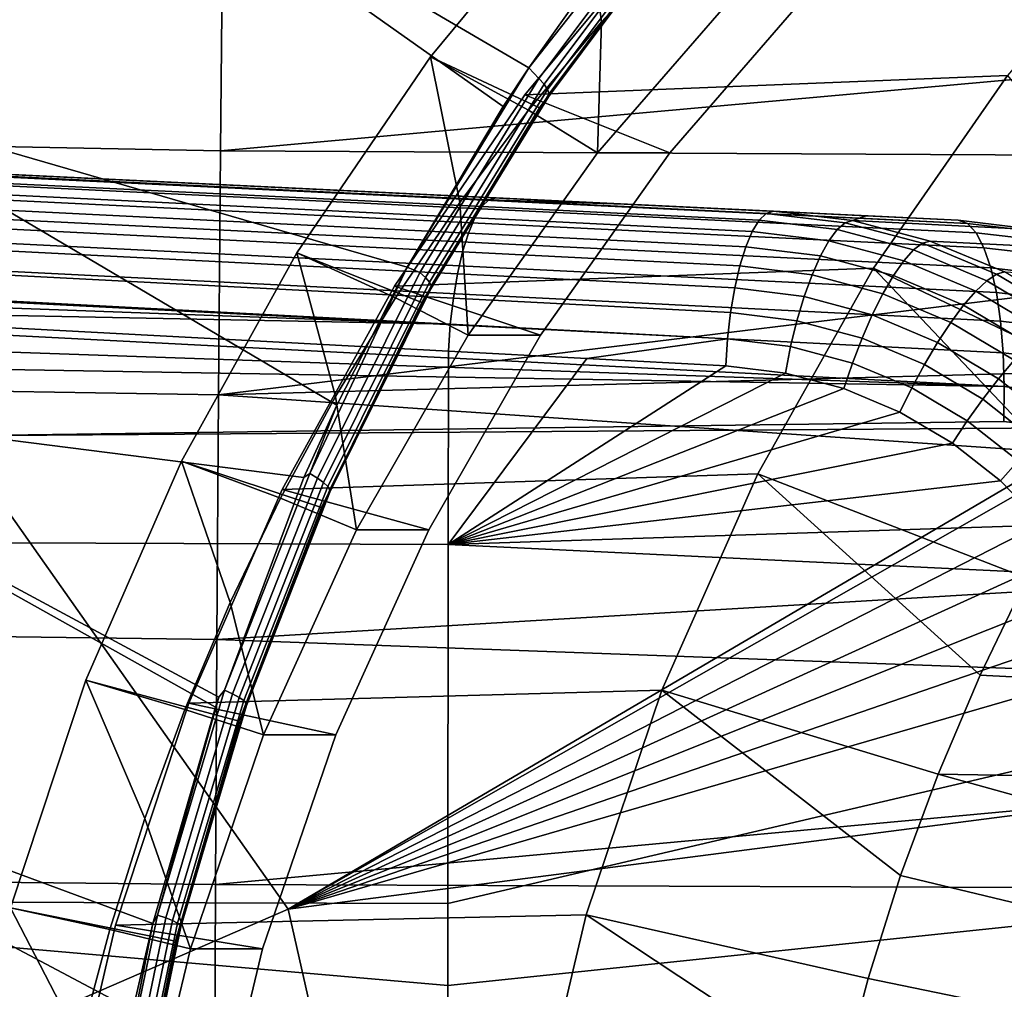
# Model space of a CAD drawing. Header units: metres. Extents: x -25 to 132, y -25 to 47.
# Tile 126 of 153: x 103.89 to 108.67, y 3.07 to 7.78. Entities that reach past the tile are written whole.
import ezdxf

# ---------------------------------------------------------------- set-up
doc = ezdxf.new("R2010")
doc.units = ezdxf.units.M
doc.layers.add('solid_12_061_031_XXX', color=7, linetype='CONTINUOUS')

msp = doc.modelspace()

# ---------------------------------------------------------------- linework, layer by layer
at = {"layer": 'solid_12_061_031_XXX'}
for points in [[(102.160805, 10.367105, 79.897354), (104.118195, 8.862437, 80.312927), (102.867447, 7.421, 79.662209), (100.894165, 8.932811, 79.197479)], [(104.118195, 8.862437, 80.312927), (106.237556, 7.361527, 80.852219), (105.771385, 6.580729, 80.595596), (102.867447, 7.421, 79.662209)], [(104.118195, 8.862437, 80.312927), (106.362221, 7.549992, 80.919563), (106.237556, 7.361527, 80.852219)], [(104.118195, 8.862437, 80.312927), (106.689255, 8.010936, 81.093735), (106.362221, 7.549992, 80.919563)], [(106.715836, 7.773295, 84.53286), (106.36097, 7.343102, 84.424362), (105.883606, 7.603396, 83.520294), (106.616638, 8.488008, 83.744408)], [(106.413879, 7.354866, 81.134697), (107.067337, 8.239524, 81.481934), (106.616638, 8.488008, 83.744408), (105.883606, 7.603396, 83.520294)], [(107.090469, 8.184761, 84.647392), (106.715836, 7.773295, 84.53286), (106.616638, 8.488008, 83.744408)], [(99.458389, 8.452357, 95.705162), (99.466042, 7.251029, 95.833504), (104.863045, 7.146711, 97.239464), (104.874512, 8.332728, 97.127602)], [(109.423973, 8.380338, 75.632423), (108.68898, 7.512445, 75.407715), (106.342949, 7.417854, 82.824173), (107.058128, 8.280939, 83.042831)], [(106.362221, 7.549992, 80.919563), (106.689255, 8.010936, 81.093735), (107.039436, 8.40946, 81.27243)], [(106.362221, 7.549992, 80.919563), (107.039436, 8.40946, 81.27243), (107.069069, 8.376507, 81.292831), (106.41156, 7.497873, 80.946091)], [(106.41156, 7.497873, 80.946091), (107.069069, 8.376507, 81.292831), (107.091705, 8.345281, 81.322716), (106.436844, 7.469606, 80.976784)], [(104.874512, 8.332728, 97.127602), (104.863045, 7.146711, 97.239464), (110.209335, 7.627009, 98.582443), (110.22287, 8.134738, 98.539574)], [(106.436844, 7.469606, 80.976784), (107.091705, 8.345281, 81.322716), (107.106003, 8.317642, 81.360291), (106.453506, 7.444403, 81.015091)], [(107.058128, 8.280939, 83.042831), (106.342949, 7.417854, 82.824173), (107.047066, 7.136899, 83.039444), (107.756104, 7.954951, 83.256218)], [(106.453506, 7.444403, 81.015091), (107.106003, 8.317642, 81.360291), (107.111115, 8.295235, 81.403336), (106.460556, 7.423762, 81.058731)], [(106.460556, 7.423762, 81.058731), (107.111115, 8.295235, 81.403336), (107.10672, 8.279393, 81.449272), (106.457573, 7.408913, 81.10511)], [(106.457573, 7.408913, 81.10511), (107.10672, 8.279393, 81.449272), (107.067337, 8.239524, 81.481934)], [(106.457573, 7.408913, 81.10511), (107.067337, 8.239524, 81.481934), (106.413879, 7.354866, 81.134697)], [(107.405258, 7.954951, 84.403786), (106.696236, 7.136924, 84.187019), (106.715836, 7.773295, 84.53286), (107.090469, 8.184761, 84.647392)], [(107.756104, 7.954951, 83.256218), (107.047066, 7.136899, 83.039444), (106.696236, 7.136924, 84.187019), (107.405258, 7.954951, 84.403786)], [(106.696236, 7.136924, 84.187019), (106.36097, 7.343102, 84.424362), (106.715836, 7.773295, 84.53286)], [(104.863045, 7.146711, 97.239464), (110.196671, 7.119055, 98.622551), (110.209335, 7.627009, 98.582443)], [(106.026711, 6.895219, 84.322174), (105.713867, 6.430726, 84.226524), (105.234291, 6.649901, 83.321777), (105.883606, 7.603396, 83.520294)], [(105.841568, 6.408514, 80.818283), (106.413879, 7.354866, 81.134697), (105.883606, 7.603396, 83.520294), (105.234291, 6.649901, 83.321777)], [(106.36097, 7.343102, 84.424362), (106.026711, 6.895219, 84.322174), (105.883606, 7.603396, 83.520294)], [(105.771385, 6.580729, 80.595596), (106.237556, 7.361527, 80.852219), (106.362221, 7.549992, 80.919563)], [(105.771385, 6.580729, 80.595596), (106.362221, 7.549992, 80.919563), (106.41156, 7.497873, 80.946091), (105.832039, 6.554845, 80.628365)], [(93.882828, 7.497199, 153.588867), (93.858093, 7.511943, 153.751907), (94.451309, 7.483353, 153.916336), (108.493584, 6.792015, 157.643478)], [(108.535767, 6.7467, 157.484497), (93.923386, 7.454944, 153.435074), (93.882828, 7.497199, 153.588867), (108.493584, 6.792015, 157.643478)], [(108.000992, 6.830283, 159.220886), (108.448685, 6.808744, 157.807205), (94.451309, 7.483353, 153.916336)], [(108.493584, 6.792015, 157.643478), (94.451309, 7.483353, 153.916336), (108.448685, 6.808744, 157.807205)], [(106.876251, 6.884451, 160.459717), (107.550903, 6.851936, 160.641739), (108.000992, 6.830283, 159.220886), (94.451309, 7.483353, 153.916336)], [(106.203148, 6.916891, 160.277802), (106.876251, 6.884451, 160.459717), (94.451309, 7.483353, 153.916336)], [(95.912682, 7.412843, 157.47731), (106.203148, 6.916891, 160.277802), (94.451309, 7.483353, 153.916336)], [(108.68898, 7.512445, 75.407715), (108.03759, 6.574573, 75.208565), (105.709503, 6.487653, 82.630516), (106.342949, 7.417854, 82.824173)], [(105.832039, 6.554845, 80.628365), (106.41156, 7.497873, 80.946091), (106.436844, 7.469606, 80.976784), (105.859734, 6.529863, 80.659813)], [(105.859734, 6.529863, 80.659813), (106.436844, 7.469606, 80.976784), (106.453506, 7.444403, 81.015091), (105.878593, 6.507433, 80.698822)], [(109.5914, 6.403724, 74.928947), (109.300873, 5.972361, 74.840126), (108.03759, 6.574573, 75.208565), (108.68898, 7.512445, 75.407715)], [(108.574013, 6.674118, 157.334915), (93.960381, 7.387205, 153.289719), (93.923386, 7.454944, 153.435074), (108.535767, 6.7467, 157.484497)], [(102.867447, 7.421, 79.662209), (105.428909, 5.909786, 80.402145), (105.268265, 5.557217, 80.309937), (102.132713, 5.956668, 79.219231)], [(102.867447, 7.421, 79.662209), (105.771385, 6.580729, 80.595596), (105.428909, 5.909786, 80.402145)], [(106.342949, 7.417854, 82.824173), (105.709503, 6.487653, 82.630516), (106.418159, 6.250164, 82.847168), (107.047066, 7.136899, 83.039444)], [(105.878593, 6.507433, 80.698822), (106.453506, 7.444403, 81.015091), (106.460556, 7.423762, 81.058731), (105.887497, 6.48889, 80.743065)], [(105.887497, 6.48889, 80.743065), (106.460556, 7.423762, 81.058731), (106.457573, 7.408913, 81.10511), (105.885918, 6.475338, 80.789909)], [(108.607216, 6.576382, 157.199066), (93.992813, 7.295816, 153.156754), (93.960381, 7.387205, 153.289719), (108.574013, 6.674118, 157.334915)], [(95.757004, 7.327056, 157.812515), (106.10022, 6.820446, 160.641159), (106.133873, 6.874577, 160.526398), (95.789673, 7.376779, 157.701782)], [(95.789673, 7.376779, 157.701782), (106.133873, 6.874577, 160.526398), (106.168533, 6.907056, 160.404037), (95.823219, 7.406549, 157.584366)], [(95.823219, 7.406549, 157.584366), (106.168533, 6.907056, 160.404037), (106.203148, 6.916891, 160.277802), (95.912682, 7.412843, 157.47731)], [(105.885918, 6.475338, 80.789909), (106.457573, 7.408913, 81.10511), (106.413879, 7.354866, 81.134697)], [(95.72612, 7.258777, 157.913422), (106.068626, 6.746324, 160.744781), (106.10022, 6.820446, 160.641159), (95.757004, 7.327056, 157.812515)], [(105.885918, 6.475338, 80.789909), (106.413879, 7.354866, 81.134697), (105.841568, 6.408514, 80.818283)], [(106.696236, 7.136924, 84.187019), (106.067307, 6.250165, 83.994736), (106.026711, 6.895219, 84.322174), (106.36097, 7.343102, 84.424362)], [(108.634399, 6.456336, 157.080933), (94.019791, 7.183254, 153.03978), (93.992813, 7.295816, 153.156754), (108.607216, 6.576382, 157.199066)], [(95.697891, 7.173859, 158.001694), (106.040039, 6.65448, 160.834091), (106.068626, 6.746324, 160.744781), (95.72612, 7.258777, 157.913422)], [(99.466042, 7.251029, 95.833504), (99.472504, 6.047369, 95.942146), (104.853317, 5.958925, 97.334167), (104.863045, 7.146711, 97.239464)], [(108.654778, 6.317475, 156.983932), (94.040588, 7.052566, 152.941956), (94.019791, 7.183254, 153.03978), (108.634399, 6.456336, 157.080933)], [(95.673111, 7.074687, 158.074829), (106.015343, 6.547727, 160.906372), (106.040039, 6.65448, 160.834091), (95.697891, 7.173859, 158.001694)], [(104.853317, 5.958925, 97.334167), (110.184883, 6.610868, 98.659904), (110.196671, 7.119055, 98.622551), (104.863045, 7.146711, 97.239464)], [(107.047066, 7.136899, 83.039444), (106.418159, 6.250164, 82.847168), (106.067307, 6.250165, 83.994736), (106.696236, 7.136924, 84.187019)], [(108.667755, 6.16384, 156.910904), (94.054649, 6.907291, 152.865921), (94.040588, 7.052566, 152.941956), (108.654778, 6.317475, 156.983932)], [(95.652473, 6.964048, 158.130798), (105.9953, 6.429336, 160.959381), (106.015343, 6.547727, 160.906372), (95.673111, 7.074687, 158.074829)], [(95.636566, 6.845049, 158.168015), (105.980515, 6.302933, 160.991531), (105.9953, 6.429336, 160.959381), (95.652473, 6.964048, 158.130798)], [(108.672958, 5.999903, 156.863953), (94.061584, 6.751365, 152.813751), (94.054649, 6.907291, 152.865921), (108.667755, 6.16384, 156.910904)], [(106.067307, 6.250165, 83.994736), (105.713867, 6.430726, 84.226524), (106.026711, 6.895219, 84.322174)], [(107.481461, 6.809134, 160.891693), (107.516205, 6.84198, 160.768677), (106.168533, 6.907056, 160.404037), (106.133873, 6.874577, 160.526398)], [(106.168533, 6.907056, 160.404037), (106.876251, 6.884451, 160.459717), (106.203148, 6.916891, 160.277802)], [(107.516205, 6.84198, 160.768677), (107.550903, 6.851936, 160.641739), (106.876251, 6.884451, 160.459717), (106.168533, 6.907056, 160.404037)], [(95.636566, 6.845049, 158.168015), (95.638176, 6.720335, 158.188889), (98.00692, 6.594809, 158.836639), (105.980515, 6.302933, 160.991531)], [(107.447746, 6.754418, 161.006958), (107.481461, 6.809134, 160.891693), (106.133873, 6.874577, 160.526398), (106.10022, 6.820446, 160.641159)], [(107.899437, 6.795938, 160.876114), (107.935333, 6.806483, 160.749924), (107.550903, 6.851936, 160.641739), (107.516205, 6.84198, 160.768677)], [(107.935333, 6.806483, 160.749924), (108.000992, 6.830283, 159.220886), (107.550903, 6.851936, 160.641739)], [(107.416107, 6.679523, 161.110931), (107.447746, 6.754418, 161.006958), (106.10022, 6.820446, 160.641159), (106.068626, 6.746324, 160.744781)], [(107.820045, 6.708668, 161.110306), (107.860611, 6.762995, 160.997482), (107.481461, 6.809134, 160.891693), (107.447746, 6.754418, 161.006958)], [(107.860611, 6.762995, 160.997482), (107.899437, 6.795938, 160.876114), (107.516205, 6.84198, 160.768677), (107.481461, 6.809134, 160.891693)], [(107.899437, 6.795938, 160.876114), (107.860611, 6.762995, 160.997482), (108.232422, 6.664017, 161.100937), (108.275314, 6.696479, 160.981247)], [(108.275314, 6.696479, 160.981247), (108.312477, 6.70745, 160.855865), (107.935333, 6.806483, 160.749924), (107.899437, 6.795938, 160.876114)], [(108.836784, 6.762436, 157.920212), (108.448685, 6.808744, 157.807205), (108.000992, 6.830283, 159.220886), (107.935333, 6.806483, 160.749924)], [(109.215675, 6.6618, 158.030151), (108.836784, 6.762436, 157.920212), (107.935333, 6.806483, 160.749924), (108.312477, 6.70745, 160.855865)], [(108.493584, 6.792015, 157.643478), (108.448685, 6.808744, 157.807205), (108.836784, 6.762436, 157.920212), (108.879417, 6.746738, 157.755066)], [(94.061584, 6.751365, 152.813751), (108.672958, 5.999903, 156.863953), (98.925446, 6.336996, 154.134277), (94.061447, 6.589, 152.786911)], [(107.778992, 6.634629, 161.21109), (107.820045, 6.708668, 161.110306), (107.447746, 6.754418, 161.006958), (107.416107, 6.679523, 161.110931)], [(107.860611, 6.762995, 160.997482), (107.820045, 6.708668, 161.110306), (108.18512, 6.611055, 161.211273), (108.232422, 6.664017, 161.100937)], [(108.915627, 6.70265, 157.593567), (108.535767, 6.7467, 157.484497), (108.493584, 6.792015, 157.643478), (108.879417, 6.746738, 157.755066)], [(107.387527, 6.586771, 161.200363), (107.416107, 6.679523, 161.110931), (106.068626, 6.746324, 160.744781), (106.040039, 6.65448, 160.834091)], [(107.820045, 6.708668, 161.110306), (107.778992, 6.634629, 161.21109), (108.134842, 6.539214, 161.308899), (108.18512, 6.611055, 161.211273)], [(108.634842, 6.545614, 161.08136), (108.67334, 6.556821, 160.956879), (108.312477, 6.70745, 160.855865), (108.275314, 6.696479, 160.981247)], [(109.57798, 6.508755, 158.13501), (109.215675, 6.6618, 158.030151), (108.312477, 6.70745, 160.855865), (108.67334, 6.556821, 160.956879)], [(108.944344, 6.631464, 157.44046), (108.574013, 6.674118, 157.334915), (108.535767, 6.7467, 157.484497), (108.915627, 6.70265, 157.593567)], [(107.362892, 6.479033, 161.272491), (107.387527, 6.586771, 161.200363), (106.040039, 6.65448, 160.834091), (106.015343, 6.547727, 160.906372)], [(107.738716, 6.54316, 161.296738), (107.778992, 6.634629, 161.21109), (107.416107, 6.679523, 161.110931), (107.387527, 6.586771, 161.200363)], [(108.232422, 6.664017, 161.100937), (108.18512, 6.611055, 161.211273), (108.534203, 6.463582, 161.307251), (108.58799, 6.514219, 161.199341)], [(108.275314, 6.696479, 160.981247), (108.232422, 6.664017, 161.100937), (108.58799, 6.514219, 161.199341), (108.634842, 6.545614, 161.08136)], [(108.964722, 6.535269, 157.300217), (108.607216, 6.576382, 157.199066), (108.574013, 6.674118, 157.334915), (108.944344, 6.631464, 157.44046)], [(105.423203, 5.950739, 84.137657), (105.155411, 5.456417, 84.055786), (104.674591, 5.636179, 83.150658), (105.234291, 6.649901, 83.321777)], [(105.354408, 5.410743, 80.53952), (105.841568, 6.408514, 80.818283), (105.234291, 6.649901, 83.321777), (104.674591, 5.636179, 83.150658)], [(104.853317, 5.958925, 97.334167), (110.173958, 6.102502, 98.694489), (110.184883, 6.610868, 98.659904)], [(105.713867, 6.430726, 84.226524), (105.423203, 5.950739, 84.137657), (105.234291, 6.649901, 83.321777)], [(107.778992, 6.634629, 161.21109), (107.738716, 6.54316, 161.296738), (108.08313, 6.450693, 161.390808), (108.134842, 6.539214, 161.308899)], [(108.18512, 6.611055, 161.211273), (108.134842, 6.539214, 161.308899), (108.475113, 6.395243, 161.401794), (108.534203, 6.463582, 161.307251)], [(102.039253, 6.380974, 159.935425), (105.980515, 6.302933, 160.991531), (98.00692, 6.594809, 158.836639)], [(108.03759, 6.574573, 75.208565), (107.475769, 5.575357, 75.036797), (105.163506, 5.498742, 82.463585), (105.709503, 6.487653, 82.630516)], [(105.297318, 5.576885, 80.323357), (105.428909, 5.909786, 80.402145), (105.771385, 6.580729, 80.595596)], [(105.297318, 5.576885, 80.323357), (105.771385, 6.580729, 80.595596), (105.832039, 6.554845, 80.628365), (105.334373, 5.55471, 80.346054)], [(107.700447, 6.437077, 161.364594), (107.738716, 6.54316, 161.296738), (107.387527, 6.586771, 161.200363), (107.362892, 6.479033, 161.272491)], [(109.030983, 5.526683, 74.757607), (108.782234, 5.067528, 74.681557), (107.475769, 5.575357, 75.036797), (108.03759, 6.574573, 75.208565)], [(109.030983, 5.526683, 74.757607), (108.03759, 6.574573, 75.208565), (109.300873, 5.972361, 74.840126)], [(108.976181, 6.416887, 157.176956), (108.634399, 6.456336, 157.080933), (108.607216, 6.576382, 157.199066), (108.964722, 6.535269, 157.300217)], [(108.971718, 6.346066, 161.174545), (109.01162, 6.357292, 161.051041), (108.67334, 6.556821, 160.956879), (108.634842, 6.545614, 161.08136)], [(105.334373, 5.55471, 80.346054), (105.832039, 6.554845, 80.628365), (105.859734, 6.529863, 80.659813), (105.36422, 5.533325, 80.378189)], [(105.36422, 5.533325, 80.378189), (105.859734, 6.529863, 80.659813), (105.878593, 6.507433, 80.698822), (105.385063, 5.514004, 80.417847)], [(107.342957, 6.359644, 161.325089), (107.362892, 6.479033, 161.272491), (106.015343, 6.547727, 160.906372), (105.9953, 6.429336, 160.959381)], [(107.738716, 6.54316, 161.296738), (107.700447, 6.437077, 161.364594), (108.03157, 6.348202, 161.454498), (108.08313, 6.450693, 161.390808)], [(108.134842, 6.539214, 161.308899), (108.08313, 6.450693, 161.390808), (108.412521, 6.311279, 161.480118), (108.475113, 6.395243, 161.401794)], [(108.58799, 6.514219, 161.199341), (108.534203, 6.463582, 161.307251), (108.861168, 6.268955, 161.396347), (108.921059, 6.31633, 161.290817)], [(108.634842, 6.545614, 161.08136), (108.58799, 6.514219, 161.199341), (108.921059, 6.31633, 161.290817), (108.971718, 6.346066, 161.174545)], [(105.709503, 6.487653, 82.630516), (105.163506, 5.498742, 82.463585), (105.875389, 5.30324, 82.681229), (106.418159, 6.250164, 82.847168)], [(105.385063, 5.514004, 80.417847), (105.878593, 6.507433, 80.698822), (105.887497, 6.48889, 80.743065), (105.395683, 5.497896, 80.462654)], [(105.395683, 5.497896, 80.462654), (105.887497, 6.48889, 80.743065), (105.885918, 6.475338, 80.789909), (105.395432, 5.48596, 80.509964)], [(105.395432, 5.48596, 80.509964), (105.885918, 6.475338, 80.789909), (105.841568, 6.408514, 80.818283)], [(107.665382, 6.319647, 161.412613), (107.700447, 6.437077, 161.364594), (107.362892, 6.479033, 161.272491), (107.342957, 6.359644, 161.325089)], [(108.534203, 6.463582, 161.307251), (108.475113, 6.395243, 161.401794), (108.793831, 6.205368, 161.487961), (108.861168, 6.268955, 161.396347)], [(106.067307, 6.250165, 83.994736), (105.524529, 5.303213, 83.828789), (105.423203, 5.950739, 84.137657), (105.713867, 6.430726, 84.226524)], [(107.328346, 6.232304, 161.356537), (107.342957, 6.359644, 161.325089), (105.9953, 6.429336, 160.959381), (105.980515, 6.302933, 160.991531)], [(107.700447, 6.437077, 161.364594), (107.665382, 6.319647, 161.412613), (107.981743, 6.234879, 161.498032), (108.03157, 6.348202, 161.454498)], [(108.08313, 6.450693, 161.390808), (108.03157, 6.348202, 161.454498), (108.348328, 6.214243, 161.53981), (108.412521, 6.311279, 161.480118)], [(108.978363, 6.279791, 157.07431), (108.654778, 6.317475, 156.983932), (108.634399, 6.456336, 157.080933), (108.976181, 6.416887, 157.176956)], [(101.259087, 5.248819, 159.763718), (105.970139, 5.231413, 161.007019), (105.971436, 6.172389, 161.001816), (102.039253, 6.380974, 159.935425)], [(102.039253, 6.380974, 159.935425), (105.971436, 6.172389, 161.001816), (105.980515, 6.302933, 160.991531)], [(105.395432, 5.48596, 80.509964), (105.841568, 6.408514, 80.818283), (105.354408, 5.410743, 80.53952)], [(108.475113, 6.395243, 161.401794), (108.412521, 6.311279, 161.480118), (108.721092, 6.127487, 161.562881), (108.793831, 6.205368, 161.487961)], [(108.672958, 5.999903, 156.863953), (103.816666, 6.082993, 155.492554), (98.925446, 6.336996, 154.134277)], [(107.634583, 6.194487, 161.43927), (107.665382, 6.319647, 161.412613), (107.342957, 6.359644, 161.325089), (107.328346, 6.232304, 161.356537)], [(107.665382, 6.319647, 161.412613), (107.634583, 6.194487, 161.43927), (107.935173, 6.114192, 161.52005), (107.981743, 6.234879, 161.498032)], [(108.03157, 6.348202, 161.454498), (107.981743, 6.234879, 161.498032), (108.284485, 6.107085, 161.579086), (108.348328, 6.214243, 161.53981)], [(108.971222, 6.128003, 156.995285), (108.667755, 6.16384, 156.910904), (108.654778, 6.317475, 156.983932), (108.978363, 6.279791, 157.07431)], [(105.980515, 6.302933, 160.991531), (105.971436, 6.172389, 161.001816), (106.643784, 6.136743, 161.183533), (107.328346, 6.232304, 161.356537)], [(108.412521, 6.311279, 161.480118), (108.348328, 6.214243, 161.53981), (108.645149, 6.037663, 161.618866), (108.721092, 6.127487, 161.562881)], [(106.418159, 6.250164, 82.847168), (105.875389, 5.30324, 82.681229), (105.524529, 5.303213, 83.828789), (106.067307, 6.250165, 83.994736)], [(107.328346, 6.232304, 161.356537), (106.643784, 6.136743, 161.183533), (107.319504, 6.100955, 161.365845)], [(107.328346, 6.232304, 161.356537), (107.319504, 6.100955, 161.365845), (107.609016, 6.06545, 161.443771), (107.634583, 6.194487, 161.43927)], [(107.981743, 6.234879, 161.498032), (107.935173, 6.114192, 161.52005), (108.222931, 5.993063, 161.596741), (108.284485, 6.107085, 161.579086)], [(107.634583, 6.194487, 161.43927), (107.609016, 6.06545, 161.443771), (107.893272, 5.989838, 161.519897), (107.935173, 6.114192, 161.52005)], [(108.348328, 6.214243, 161.53981), (108.284485, 6.107085, 161.579086), (108.568291, 5.938606, 161.654205), (108.645149, 6.037663, 161.618866)], [(106.643784, 6.136743, 161.183533), (105.971436, 6.172389, 161.001816), (105.970139, 5.231413, 161.007019)], [(107.319504, 6.100955, 161.365845), (106.643784, 6.136743, 161.183533), (105.970139, 5.231413, 161.007019)], [(108.721092, 6.127487, 161.562881), (108.645149, 6.037663, 161.618866), (108.916679, 5.821832, 161.690125), (109.003281, 5.902833, 161.637543)], [(108.954956, 5.965975, 156.942184), (108.672958, 5.999903, 156.863953), (108.667755, 6.16384, 156.910904), (108.971222, 6.128003, 156.995285)], [(108.672958, 5.999903, 156.863953), (108.670227, 5.830436, 156.844452), (103.569962, 5.760312, 155.410431), (103.816666, 6.082993, 155.492554)], [(104.853317, 5.958925, 97.334167), (110.16391, 5.594011, 98.726311), (110.173958, 6.102502, 98.694489)], [(107.609016, 6.06545, 161.443771), (107.319504, 6.100955, 161.365845), (105.970139, 5.231413, 161.007019)], [(107.935173, 6.114192, 161.52005), (107.893272, 5.989838, 161.519897), (108.165527, 5.87565, 161.592224), (108.222931, 5.993063, 161.596741)], [(108.284485, 6.107085, 161.579086), (108.222931, 5.993063, 161.596741), (108.492828, 5.833302, 161.667847), (108.568291, 5.938606, 161.654205)], [(99.472504, 6.047369, 95.942146), (99.477776, 4.841544, 96.031067), (104.845345, 4.769556, 97.411682), (104.853317, 5.958925, 97.334167)], [(107.893272, 5.989838, 161.519897), (107.609016, 6.06545, 161.443771), (105.970139, 5.231413, 161.007019)], [(108.645149, 6.037663, 161.618866), (108.568291, 5.938606, 161.654205), (108.828026, 5.73264, 161.721924), (108.916679, 5.821832, 161.690125)], [(108.165527, 5.87565, 161.592224), (107.893272, 5.989838, 161.519897), (105.970139, 5.231413, 161.007019)], [(108.222931, 5.993063, 161.596741), (108.165527, 5.87565, 161.592224), (108.421051, 5.724922, 161.659378), (108.492828, 5.833302, 161.667847)], [(108.672958, 5.999903, 156.863953), (108.954956, 5.965975, 156.942184), (108.930054, 5.79846, 156.91658), (108.670227, 5.830436, 156.844452)], [(102.132713, 5.956668, 79.219231), (104.838753, 4.440363, 80.05867), (104.534355, 3.388793, 79.876312), (101.587013, 4.478984, 78.877434)], [(102.132713, 5.956668, 79.219231), (104.855324, 4.489721, 80.068504), (104.838753, 4.440363, 80.05867)], [(104.883041, 4.52366, 80.081932), (104.855324, 4.489721, 80.068504), (102.132713, 5.956668, 79.219231), (105.268265, 5.557217, 80.309937)], [(104.853317, 5.958925, 97.334167), (104.845345, 4.769556, 97.411682), (110.154739, 5.085449, 98.755363), (110.16391, 5.594011, 98.726311)], [(105.524529, 5.303213, 83.828789), (105.155411, 5.456417, 84.055786), (105.423203, 5.950739, 84.137657)], [(108.568291, 5.938606, 161.654205), (108.492828, 5.833302, 161.667847), (108.739975, 5.637923, 161.731995), (108.828026, 5.73264, 161.721924)], [(105.297318, 5.576885, 80.323357), (105.268265, 5.557217, 80.309937), (105.428909, 5.909786, 80.402145)], [(108.421051, 5.724922, 161.659378), (108.165527, 5.87565, 161.592224), (105.970139, 5.231413, 161.007019)], [(108.930054, 5.79846, 156.91658), (103.569962, 5.760312, 155.410431), (108.670227, 5.830436, 156.844452)], [(108.930054, 5.79846, 156.91658), (109.103897, 5.755841, 156.964447), (105.1922, 3.458106, 155.804626), (103.569962, 5.760312, 155.410431)], [(108.492828, 5.833302, 161.667847), (108.421051, 5.724922, 161.659378), (108.655159, 5.540508, 161.720016), (108.739975, 5.637923, 161.731995)], [(99.892296, 1.158538, 154.232788), (99.440346, 3.463721, 154.15007), (103.569962, 5.760312, 155.410431), (105.1922, 3.458106, 155.804626)], [(105.1922, 3.458106, 155.804626), (109.103897, 5.755841, 156.964447), (109.183929, 5.73018, 156.986389)], [(105.1922, 3.458106, 155.804626), (109.183929, 5.73018, 156.986389), (109.426933, 5.62691, 157.052673)], [(108.655159, 5.540508, 161.720016), (108.421051, 5.724922, 161.659378), (105.970139, 5.231413, 161.007019)], [(104.911133, 4.94895, 83.981102), (104.690964, 4.429561, 83.913795), (104.209587, 4.571429, 83.008492), (104.674591, 5.636179, 83.150658)], [(104.955032, 4.372127, 80.304207), (105.354408, 5.410743, 80.53952), (104.674591, 5.636179, 83.150658), (104.209587, 4.571429, 83.008492)], [(105.155411, 5.456417, 84.055786), (104.911133, 4.94895, 83.981102), (104.674591, 5.636179, 83.150658)], [(105.1922, 3.458106, 155.804626), (109.426933, 5.62691, 157.052673), (109.654617, 5.490563, 157.114288)], [(108.739975, 5.637923, 161.731995), (108.655159, 5.540508, 161.720016), (108.86367, 5.325643, 161.773102), (108.959938, 5.410392, 161.78804)], [(107.475769, 5.575357, 75.036797), (107.008705, 4.523974, 74.893997), (104.709846, 4.459987, 82.324883), (105.163506, 5.498742, 82.463585)], [(104.883041, 4.52366, 80.081932), (105.268265, 5.557217, 80.309937), (105.297318, 5.576885, 80.323357)], [(104.883041, 4.52366, 80.081932), (105.297318, 5.576885, 80.323357), (105.334373, 5.55471, 80.346054), (104.921928, 4.505599, 80.105209)], [(104.921928, 4.505599, 80.105209), (105.334373, 5.55471, 80.346054), (105.36422, 5.533325, 80.378189), (104.953598, 4.488098, 80.137932)], [(108.555328, 4.596151, 74.61219), (108.350929, 4.11396, 74.549698), (107.008705, 4.523974, 74.893997), (107.475769, 5.575357, 75.036797)], [(108.555328, 4.596151, 74.61219), (107.475769, 5.575357, 75.036797), (108.782234, 5.067528, 74.681557)], [(104.953598, 4.488098, 80.137932), (105.36422, 5.533325, 80.378189), (105.385063, 5.514004, 80.417847), (104.976173, 4.472198, 80.178162)], [(104.976173, 4.472198, 80.178162), (105.385063, 5.514004, 80.417847), (105.395683, 5.497896, 80.462654), (104.988297, 4.458847, 80.223495)], [(108.86367, 5.325643, 161.773102), (108.655159, 5.540508, 161.720016), (105.970139, 5.231413, 161.007019)], [(105.163506, 5.498742, 82.463585), (104.709846, 4.459987, 82.324883), (105.423973, 4.305189, 82.543213), (105.875389, 5.30324, 82.681229)], [(105.524529, 5.303213, 83.828789), (105.07312, 4.305189, 83.690781), (104.911133, 4.94895, 83.981102), (105.155411, 5.456417, 84.055786)], [(104.988297, 4.458847, 80.223495), (105.395683, 5.497896, 80.462654), (105.395432, 5.48596, 80.509964), (104.989258, 4.448838, 80.271233)], [(104.989258, 4.448838, 80.271233), (105.395432, 5.48596, 80.509964), (105.354408, 5.410743, 80.53952)], [(105.1922, 3.458106, 155.804626), (109.654617, 5.490563, 157.114288), (109.862724, 5.323699, 157.170212)], [(104.989258, 4.448838, 80.271233), (105.354408, 5.410743, 80.53952), (104.955032, 4.372127, 80.304207)], [(105.1922, 3.458106, 155.804626), (109.862724, 5.323699, 157.170212), (110.047447, 5.12938, 157.219437)], [(109.042732, 5.084294, 161.817688), (108.86367, 5.325643, 161.773102), (105.970139, 5.231413, 161.007019)], [(105.875389, 5.30324, 82.681229), (105.423973, 4.305189, 82.543213), (105.07312, 4.305189, 83.690781), (105.524529, 5.303213, 83.828789)], [(101.248497, 3.498058, 159.805893), (105.968292, 3.485292, 161.014404), (105.970139, 5.231413, 161.007019), (101.259087, 5.248819, 159.763718)], [(109.491249, 4.310549, 161.925949), (109.042732, 5.084294, 161.817688), (105.970139, 5.231413, 161.007019), (105.968292, 3.485292, 161.014404)], [(105.1922, 3.458106, 155.804626), (110.047447, 5.12938, 157.219437), (110.204575, 4.912503, 157.260925)], [(104.845345, 4.769556, 97.411682), (110.146439, 4.576807, 98.781647), (110.154739, 5.085449, 98.755363)], [(110.395302, 4.499798, 75.174721), (108.555328, 4.596151, 74.61219), (108.782234, 5.067528, 74.681557), (110.631256, 4.902714, 75.246864)], [(105.07312, 4.305189, 83.690781), (104.690964, 4.429561, 83.913795), (104.911133, 4.94895, 83.981102)], [(110.628273, 4.161532, 157.372757), (105.1922, 3.458106, 155.804626), (110.204575, 4.912503, 157.260925)], [(99.477776, 4.841544, 96.031067), (99.481865, 3.633725, 96.100258), (104.839127, 3.578793, 97.472), (104.845345, 4.769556, 97.411682)], [(104.845345, 4.769556, 97.411682), (104.839127, 3.578793, 97.472), (110.139015, 4.068078, 98.805161), (110.146439, 4.576807, 98.781647)], [(110.179588, 4.084657, 75.108772), (108.350929, 4.11396, 74.549698), (108.555328, 4.596151, 74.61219), (110.395302, 4.499798, 75.174721)], [(104.49543, 3.8995, 83.854012), (104.325005, 3.360045, 83.80191), (103.843475, 3.4653, 82.896561), (104.209587, 4.571429, 83.008492)], [(104.644661, 3.302858, 80.11702), (104.955032, 4.372127, 80.304207), (104.209587, 4.571429, 83.008492), (103.843475, 3.4653, 82.896561)], [(104.690964, 4.429561, 83.913795), (104.49543, 3.8995, 83.854012), (104.209587, 4.571429, 83.008492)], [(107.008705, 4.523974, 74.893997), (106.640839, 3.430369, 74.781532), (104.352646, 3.380769, 82.215675), (104.709846, 4.459987, 82.324883)], [(104.557411, 3.429732, 79.887703), (104.855324, 4.489721, 80.068504), (104.883041, 4.52366, 80.081932)], [(104.557411, 3.429732, 79.887703), (104.883041, 4.52366, 80.081932), (104.921928, 4.505599, 80.105209), (104.597763, 3.415992, 79.911438)], [(104.597763, 3.415992, 79.911438), (104.921928, 4.505599, 80.105209), (104.953598, 4.488098, 80.137932), (104.630905, 3.402625, 79.944649)], [(108.169258, 3.621472, 74.494156), (108.011002, 3.120542, 74.44577), (106.640839, 3.430369, 74.781532), (107.008705, 4.523974, 74.893997)], [(108.169258, 3.621472, 74.494156), (107.008705, 4.523974, 74.893997), (108.350929, 4.11396, 74.549698)], [(101.587013, 4.478984, 78.877434), (104.437157, 2.96639, 79.817322), (104.306046, 2.265804, 79.737129), (101.229851, 2.991002, 78.641739)], [(101.587013, 4.478984, 78.877434), (104.534355, 3.388793, 79.876312), (104.437157, 2.96639, 79.817322)], [(104.709846, 4.459987, 82.324883), (104.352646, 3.380769, 82.215675), (105.068283, 3.265672, 82.434471), (105.423973, 4.305189, 82.543213)], [(104.557411, 3.429732, 79.887703), (104.838753, 4.440363, 80.05867), (104.855324, 4.489721, 80.068504)], [(104.630905, 3.402625, 79.944649), (104.953598, 4.488098, 80.137932), (104.976173, 4.472198, 80.178162), (104.654884, 3.390427, 79.985352)], [(104.654884, 3.390427, 79.985352), (104.976173, 4.472198, 80.178162), (104.988297, 4.458847, 80.223495), (104.668259, 3.380124, 80.031128)], [(104.668259, 3.380124, 80.031128), (104.988297, 4.458847, 80.223495), (104.989258, 4.448838, 80.271233), (104.670242, 3.372328, 80.079254)], [(105.07312, 4.305189, 83.690781), (104.717438, 3.265703, 83.582039), (104.49543, 3.8995, 83.854012), (104.690964, 4.429561, 83.913795)], [(104.557411, 3.429732, 79.887703), (104.534355, 3.388793, 79.876312), (104.838753, 4.440363, 80.05867)], [(104.670242, 3.372328, 80.079254), (104.989258, 4.448838, 80.271233), (104.955032, 4.372127, 80.304207)], [(104.670242, 3.372328, 80.079254), (104.955032, 4.372127, 80.304207), (104.644661, 3.302858, 80.11702)], [(109.491249, 4.310549, 161.925949), (105.968292, 3.485292, 161.014404), (105.967979, 3.086209, 161.015671), (109.865974, 3.494705, 162.013336)], [(105.423973, 4.305189, 82.543213), (105.068283, 3.265672, 82.434471), (104.717438, 3.265703, 83.582039), (105.07312, 4.305189, 83.690781)], [(105.712578, 1.156506, 155.924835), (105.1922, 3.458106, 155.804626), (110.628273, 4.161532, 157.372757), (110.947937, 3.453474, 157.45813)], [(104.839127, 3.578793, 97.472), (110.132462, 3.559315, 98.825912), (110.139015, 4.068078, 98.805161)], [(109.814178, 3.226439, 74.997055), (108.169258, 3.621472, 74.494156), (108.350929, 4.11396, 74.549698), (109.98597, 3.66063, 75.049576)], [(110.179588, 4.084657, 75.108772), (109.98597, 3.66063, 75.049576), (108.350929, 4.11396, 74.549698)], [(104.717438, 3.265703, 83.582039), (104.325005, 3.360045, 83.80191), (104.49543, 3.8995, 83.854012)], [(99.481865, 3.633725, 96.100258), (99.484772, 2.424082, 96.149689), (104.834679, 2.386821, 97.515106), (104.839127, 3.578793, 97.472)], [(109.66349, 2.781028, 74.950989), (108.011002, 3.120542, 74.44577), (108.169258, 3.621472, 74.494156), (109.814178, 3.226439, 74.997055)], [(104.834679, 2.386821, 97.515106), (110.126785, 3.050572, 98.843887), (110.132462, 3.559315, 98.825912), (104.839127, 3.578793, 97.472)], [(101.242218, 1.745865, 159.830978), (105.967186, 1.73916, 161.018829), (105.967979, 3.086209, 161.015671), (101.248497, 3.498058, 159.805893)], [(101.248497, 3.498058, 159.805893), (105.967979, 3.086209, 161.015671), (105.968292, 3.485292, 161.014404)], [(109.865974, 3.494705, 162.013336), (105.967979, 3.086209, 161.015671), (105.967186, 1.73916, 161.018829), (110.161415, 2.646656, 162.080185)], [(105.712578, 1.156506, 155.924835), (99.892296, 1.158538, 154.232788), (105.1922, 3.458106, 155.804626)], [(104.180099, 2.812495, 83.757607), (104.061058, 2.25817, 83.721214), (103.579582, 2.327796, 82.81588), (103.843475, 3.4653, 82.896561)], [(104.423462, 2.211809, 79.981178), (104.644661, 3.302858, 80.11702), (103.843475, 3.4653, 82.896561), (103.579582, 2.327796, 82.81588)], [(104.325005, 3.360045, 83.80191), (104.180099, 2.812495, 83.757607), (103.843475, 3.4653, 82.896561)], [(105.712578, 1.156506, 155.924835), (110.947937, 3.453474, 157.45813), (110.979568, 3.373599, 157.466629)], [(106.640839, 3.430369, 74.781532), (106.375641, 2.304904, 74.700455), (104.095184, 2.271002, 82.136963), (104.352646, 3.380769, 82.215675)], [(104.322853, 2.304302, 79.745186), (104.534355, 3.388793, 79.876312), (104.557411, 3.429732, 79.887703)], [(104.322853, 2.304302, 79.745186), (104.557411, 3.429732, 79.887703), (104.597763, 3.415992, 79.911438), (104.364265, 2.295046, 79.769264)], [(104.364265, 2.295046, 79.769264), (104.597763, 3.415992, 79.911438), (104.630905, 3.402625, 79.944649), (104.398499, 2.286016, 79.802834)], [(104.398499, 2.286016, 79.802834), (104.630905, 3.402625, 79.944649), (104.654884, 3.390427, 79.985352), (104.423515, 2.277747, 79.843895)], [(107.876442, 2.612079, 74.404633), (107.765869, 2.097167, 74.370827), (106.375641, 2.304904, 74.700455), (106.640839, 3.430369, 74.781532)], [(107.876442, 2.612079, 74.404633), (106.640839, 3.430369, 74.781532), (108.011002, 3.120542, 74.44577)], [(104.352646, 3.380769, 82.215675), (104.095184, 2.271002, 82.136963), (104.811752, 2.194766, 82.356041), (105.068283, 3.265672, 82.434471)], [(104.717438, 3.265703, 83.582039), (104.460907, 2.194766, 83.503609), (104.180099, 2.812495, 83.757607), (104.325005, 3.360045, 83.80191)], [(104.322853, 2.304302, 79.745186), (104.437157, 2.96639, 79.817322), (104.534355, 3.388793, 79.876312)], [(104.423515, 2.277747, 79.843895), (104.654884, 3.390427, 79.985352), (104.668259, 3.380124, 80.031128), (104.437828, 2.270732, 79.890007)], [(104.437828, 2.270732, 79.890007), (104.668259, 3.380124, 80.031128), (104.670242, 3.372328, 80.079254), (104.440582, 2.265389, 79.938431)], [(104.440582, 2.265389, 79.938431), (104.670242, 3.372328, 80.079254), (104.644661, 3.302858, 80.11702)], [(111.255539, 2.556159, 157.541168), (105.712578, 1.156506, 155.924835), (110.979568, 3.373599, 157.466629)], [(104.440582, 2.265389, 79.938431), (104.644661, 3.302858, 80.11702), (104.423462, 2.211809, 79.981178)], [(105.068283, 3.265672, 82.434471), (104.811752, 2.194766, 82.356041), (104.460907, 2.194766, 83.503609), (104.717438, 3.265703, 83.582039)], [(109.535034, 2.328061, 74.911713), (107.876442, 2.612079, 74.404633), (108.011002, 3.120542, 74.44577), (109.66349, 2.781028, 74.950989)]]:
    msp.add_3dface(points, dxfattribs=at)

doc.saveas('drawing.dxf')
